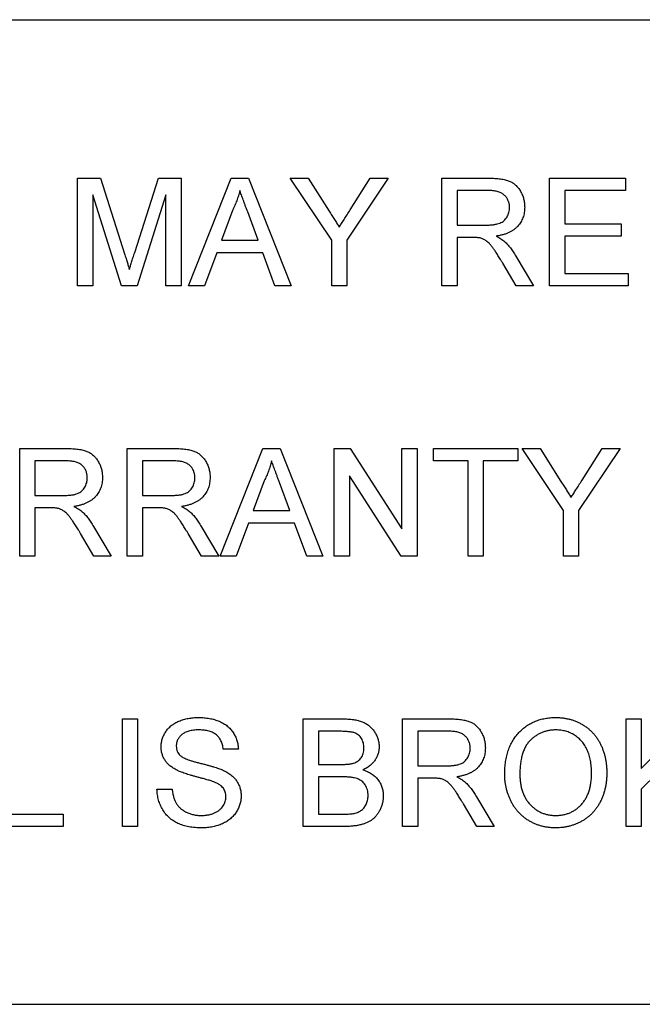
# Model space of a CAD drawing. Header units: millimetres. Extents: x 74 to 405, y 57 to 255.
# Tile 5 of 42: x 185 to 191, y 122 to 132. Entities that reach past the tile are written whole.
import ezdxf

# ---------------------------------------------------------------- set-up
doc = ezdxf.new("R2010")
doc.units = ezdxf.units.MM

msp = doc.modelspace()

# ---------------------------------------------------------------- linework, layer by layer
at = {"color": 7, "linetype": 'Continuous', "lineweight": 25}
for p, q in [((178.2908, 131.6227), (194.8008, 131.6227)), ((185.3649, 130.11), (185.5825, 130.11)), ((185.3649, 129.0827), (185.3649, 130.11)), ((185.5825, 130.11), (185.8125, 129.3891)), ((185.9093, 129.4015), (186.1367, 130.11)), ((186.1367, 130.11), (186.3527, 130.11)), ((186.3527, 130.11), (186.3527, 129.0827)), ((186.4231, 129.0827), (186.8312, 130.11)), ((186.8312, 130.11), (186.9944, 130.11)), ((186.9944, 130.11), (187.4023, 129.0827)), ((187.7898, 129.518), (187.3947, 130.11)), ((187.3947, 130.11), (187.5659, 130.11)), ((187.5659, 130.11), (187.7653, 129.796)), ((188.3298, 130.11), (187.9347, 129.518)), ((187.967, 129.8077), (188.1584, 130.11)), ((188.1584, 130.11), (188.3298, 130.11)), ((188.842, 129.0827), (188.842, 130.11)), ((188.842, 130.11), (189.2878, 130.11)), ((189.8694, 130.11), (190.5938, 130.11)), ((189.8694, 129.0827), (189.8694, 130.11)), ((190.5938, 130.11), (190.5938, 129.9915)), ((189.2931, 129.9915), (188.9869, 129.9915)), ((188.9869, 129.9915), (188.9869, 129.6622)), ((190.0142, 129.9915), (190.0142, 129.6754)), ((190.5938, 129.9915), (190.0142, 129.9915)), ((185.5098, 129.952), (185.5098, 129.0827)), ((185.7825, 129.0827), (185.5098, 129.952)), ((186.2079, 129.952), (185.9338, 129.0827)), ((186.2079, 129.0827), (186.2079, 129.952)), ((186.8423, 129.8018), (186.7372, 129.5173)), ((187.0881, 129.5173), (186.988, 129.7874)), ((188.9869, 129.6622), (189.2621, 129.6622)), ((190.0142, 129.6754), (190.5543, 129.6754)), ((190.5543, 129.6754), (190.5543, 129.5569)), ((186.7372, 129.5173), (187.0881, 129.5173)), ((187.7898, 129.0827), (187.7898, 129.518)), ((187.9347, 129.518), (187.9347, 129.0827)), ((189.1353, 129.5437), (188.9869, 129.5437)), ((188.9869, 129.5437), (188.9869, 129.0827)), ((190.0142, 129.5569), (190.0142, 129.2012)), ((190.5543, 129.5569), (190.0142, 129.5569)), ((186.6938, 129.3988), (186.5767, 129.0827)), ((187.1315, 129.3988), (186.6938, 129.3988)), ((187.2484, 129.0827), (187.1315, 129.3988)), ((189.5479, 129.3663), (189.7165, 129.0827)), ((189.5504, 129.0827), (189.4224, 129.2996)), ((190.0142, 129.2012), (190.6201, 129.2012)), ((190.6201, 129.2012), (190.6201, 129.0827)), ((185.5098, 129.0827), (185.3649, 129.0827)), ((185.9338, 129.0827), (185.7825, 129.0827)), ((186.3527, 129.0827), (186.2079, 129.0827)), ((186.5767, 129.0827), (186.4231, 129.0827)), ((187.4023, 129.0827), (187.2484, 129.0827)), ((187.9347, 129.0827), (187.7898, 129.0827)), ((188.9869, 129.0827), (188.842, 129.0827)), ((189.7165, 129.0827), (189.5504, 129.0827)), ((190.6201, 129.0827), (189.8694, 129.0827)), ((184.8118, 127.5295), (185.2575, 127.5295)), ((184.8118, 126.5022), (184.8118, 127.5295)), ((185.8391, 127.5295), (186.2848, 127.5295)), ((185.8391, 126.5022), (185.8391, 127.5295)), ((186.7261, 126.5022), (187.1342, 127.5295)), ((187.1342, 127.5295), (187.2973, 127.5295)), ((187.2973, 127.5295), (187.7052, 126.5022)), ((187.8147, 127.5295), (187.9678, 127.5295)), ((187.8147, 126.5022), (187.8147, 127.5295)), ((187.9678, 127.5295), (188.4601, 126.7629)), ((188.4601, 127.5295), (188.605, 127.5295)), ((188.4601, 126.7629), (188.4601, 127.5295)), ((188.605, 127.5295), (188.605, 126.5022)), ((188.763, 127.5295), (189.5664, 127.5295)), ((188.763, 127.411), (188.763, 127.5295)), ((189.5664, 127.5295), (189.5664, 127.411)), ((189.6074, 127.5295), (189.7786, 127.5295)), ((190.0025, 126.9375), (189.6074, 127.5295)), ((189.7786, 127.5295), (189.978, 127.2155)), ((190.5425, 127.5295), (190.1474, 126.9375)), ((190.1797, 127.2272), (190.3711, 127.5295)), ((190.3711, 127.5295), (190.5425, 127.5295)), ((185.2629, 127.411), (184.9566, 127.411)), ((184.9566, 127.411), (184.9566, 127.0817)), ((186.2902, 127.411), (185.984, 127.411)), ((185.984, 127.411), (185.984, 127.0817)), ((189.0923, 127.411), (188.763, 127.411)), ((189.0923, 126.5022), (189.0923, 127.411)), ((189.2372, 127.411), (189.2372, 126.5022)), ((189.5664, 127.411), (189.2372, 127.411)), ((187.9596, 127.2688), (187.9596, 126.5022)), ((188.4519, 126.5022), (187.9596, 127.2688)), ((187.1453, 127.2213), (187.0401, 126.9368)), ((187.391, 126.9368), (187.291, 127.2068)), ((184.9566, 127.0817), (185.2318, 127.0817)), ((185.984, 127.0817), (186.2591, 127.0817)), ((184.9566, 126.9632), (184.9566, 126.5022)), ((185.105, 126.9632), (184.9566, 126.9632)), ((186.1323, 126.9632), (185.984, 126.9632)), ((185.984, 126.9632), (185.984, 126.5022)), ((187.0401, 126.9368), (187.391, 126.9368)), ((190.0025, 126.5022), (190.0025, 126.9375)), ((190.1474, 126.9375), (190.1474, 126.5022)), ((185.5176, 126.7858), (185.6862, 126.5022)), ((186.545, 126.7858), (186.7135, 126.5022)), ((186.9967, 126.8183), (186.8796, 126.5022)), ((187.4344, 126.8183), (186.9967, 126.8183)), ((187.5513, 126.5022), (187.4344, 126.8183)), ((185.5201, 126.5022), (185.3921, 126.7191)), ((186.5474, 126.5022), (186.4194, 126.7191)), ((184.9566, 126.5022), (184.8118, 126.5022)), ((185.6862, 126.5022), (185.5201, 126.5022)), ((185.984, 126.5022), (185.8391, 126.5022)), ((186.7135, 126.5022), (186.5474, 126.5022)), ((186.8796, 126.5022), (186.7261, 126.5022)), ((187.7052, 126.5022), (187.5513, 126.5022)), ((187.9596, 126.5022), (187.8147, 126.5022)), ((188.605, 126.5022), (188.4519, 126.5022)), ((189.2372, 126.5022), (189.0923, 126.5022)), ((190.1474, 126.5022), (190.0025, 126.5022)), ((185.793, 124.949), (185.9379, 124.949)), ((185.793, 123.9217), (185.793, 124.949)), ((185.9379, 124.949), (185.9379, 123.9217)), ((187.5184, 124.949), (187.903, 124.949)), ((187.5184, 123.9217), (187.5184, 124.949)), ((188.4667, 124.949), (188.9124, 124.949)), ((188.4667, 123.9217), (188.4667, 124.949)), ((190.6004, 124.949), (190.7452, 124.949)), ((190.6004, 123.9217), (190.6004, 124.949)), ((190.7452, 124.4757), (191.2186, 124.949)), ((190.7452, 124.949), (190.7452, 124.4757)), ((187.859, 124.8305), (187.6632, 124.8305)), ((187.6632, 124.8305), (187.6632, 124.5144)), ((188.9178, 124.8305), (188.6116, 124.8305)), ((188.6116, 124.8305), (188.6116, 124.5012)), ((186.8993, 124.6593), (186.7545, 124.6593)), ((187.6632, 124.5144), (187.875, 124.5144)), ((188.6116, 124.5012), (188.8867, 124.5012)), ((187.8896, 124.3959), (187.6632, 124.3959)), ((187.6632, 124.3959), (187.6632, 124.0402)), ((188.6116, 124.3827), (188.6116, 123.9217)), ((188.7599, 124.3827), (188.6116, 124.3827)), ((190.8957, 124.4278), (190.7452, 124.2773)), ((186.1223, 124.2773), (186.2671, 124.2773)), ((190.7452, 124.2773), (190.7452, 123.9217)), ((189.1725, 124.2053), (189.3411, 123.9217)), ((189.175, 123.9217), (189.047, 124.1386)), ((184.7393, 124.0402), (185.2266, 124.0402)), ((185.2266, 124.0402), (185.2266, 123.9217)), ((187.6632, 124.0402), (187.9063, 124.0402)), ((185.2266, 123.9217), (184.5944, 123.9217)), ((185.9379, 123.9217), (185.793, 123.9217)), ((187.904, 123.9217), (187.5184, 123.9217)), ((188.6116, 123.9217), (188.4667, 123.9217)), ((189.3411, 123.9217), (189.175, 123.9217)), ((190.7452, 123.9217), (190.6004, 123.9217)), ((178.2908, 122.2247), (194.8008, 122.2247))]:
    msp.add_line(p, q, dxfattribs=at)
for points, knots in [([(189.2878, 130.11), (189.2983, 130.11), (189.3186, 130.1098), (189.3481, 130.1087), (189.3756, 130.1062), (189.4011, 130.1036), (189.4248, 130.0996), (189.4465, 130.095), (189.4664, 130.0895), (189.4844, 130.083), (189.5011, 130.0756), (189.5166, 130.0665), (189.5315, 130.0566), (189.5452, 130.0449), (189.5583, 130.0321), (189.5705, 130.0181), (189.5818, 130.0026), (189.5957, 129.9804), (189.6106, 129.9509), (189.623, 129.9132), (189.631, 129.8737), (189.6319, 129.8467), (189.6323, 129.833)], [0, 0, 0, 0, 0.062113, 0.120212, 0.174385, 0.225444, 0.272358, 0.316388, 0.356869, 0.393978, 0.429589, 0.464683, 0.500036, 0.535483, 0.571363, 0.607909, 0.645662, 0.684517, 0.762579, 0.840497, 0.919073, 1, 1, 1, 1]), ([(186.9125, 129.9915), (186.9086, 129.9752), (186.9007, 129.9426), (186.8842, 129.8949), (186.8654, 129.8476), (186.85, 129.8171), (186.8423, 129.8018)], [0, 0, 0, 0, 0.247294, 0.495608, 0.746359, 1, 1, 1, 1]), ([(186.988, 129.7874), (186.9842, 129.7978), (186.9767, 129.8182), (186.9656, 129.8478), (186.9554, 129.876), (186.9454, 129.9022), (186.9364, 129.9269), (186.928, 129.95), (186.9198, 129.9712), (186.9149, 129.9849), (186.9125, 129.9915)], [0, 0, 0, 0, 0.153148, 0.299433, 0.436426, 0.565671, 0.686508, 0.799269, 0.903395, 1, 1, 1, 1]), ([(189.4874, 129.83), (189.4872, 129.8357), (189.4868, 129.847), (189.4849, 129.8636), (189.4811, 129.8793), (189.476, 129.8944), (189.4693, 129.9085), (189.4613, 129.9219), (189.4517, 129.9345), (189.4408, 129.9464), (189.4282, 129.9571), (189.4139, 129.9664), (189.3979, 129.9743), (189.3802, 129.9805), (189.3608, 129.9855), (189.3397, 129.9889), (189.317, 129.9913), (189.3012, 129.9914), (189.2931, 129.9915)], [0, 0, 0, 0, 0.060326, 0.11816, 0.174187, 0.229539, 0.28345, 0.337827, 0.392632, 0.448466, 0.505965, 0.565059, 0.626654, 0.692232, 0.761131, 0.83531, 0.915326, 1, 1, 1, 1]), ([(187.7653, 129.796), (187.7742, 129.782), (187.7915, 129.7549), (187.8167, 129.7155), (187.8401, 129.6785), (187.8552, 129.6546), (187.8625, 129.6431)], [0, 0, 0, 0, 0.27481, 0.532281, 0.77433, 1, 1, 1, 1]), ([(187.8625, 129.6431), (187.8697, 129.6545), (187.8853, 129.6788), (187.9099, 129.7177), (187.9376, 129.7611), (187.9569, 129.7917), (187.967, 129.8077)], [0, 0, 0, 0, 0.207834, 0.444075, 0.707834, 1, 1, 1, 1]), ([(189.2621, 129.6622), (189.2759, 129.6624), (189.3017, 129.6628), (189.3377, 129.6663), (189.3685, 129.6718), (189.3945, 129.6798), (189.4163, 129.6908), (189.4353, 129.7044), (189.4511, 129.7213), (189.4643, 129.7404), (189.4745, 129.7614), (189.4819, 129.7835), (189.4867, 129.8064), (189.4872, 129.822), (189.4874, 129.83)], [0, 0, 0, 0, 0.12886, 0.240892, 0.338044, 0.42012, 0.494058, 0.566095, 0.636805, 0.709148, 0.781942, 0.854285, 0.92617, 1, 1, 1, 1]), ([(189.6323, 129.833), (189.6321, 129.8243), (189.6317, 129.8069), (189.6287, 129.7814), (189.6232, 129.757), (189.6161, 129.7335), (189.6064, 129.7113), (189.5952, 129.6899), (189.5814, 129.6699), (189.5659, 129.6508), (189.5481, 129.6329), (189.5278, 129.6169), (189.5054, 129.6025), (189.4806, 129.5902), (189.4537, 129.5789), (189.4245, 129.5698), (189.3929, 129.5623), (189.3711, 129.5587), (189.3598, 129.5569)], [0, 0, 0, 0, 0.061413, 0.121295, 0.179224, 0.235938, 0.292217, 0.348197, 0.404445, 0.462026, 0.520334, 0.580383, 0.641826, 0.706363, 0.773851, 0.845266, 0.920155, 1, 1, 1, 1]), ([(189.2067, 129.539), (189.2025, 129.5397), (189.193, 129.5414), (189.1768, 129.5426), (189.1572, 129.5437), (189.143, 129.5437), (189.1353, 129.5437)], [0, 0, 0, 0, 0.177495, 0.405226, 0.678388, 1, 1, 1, 1]), ([(189.4224, 129.2996), (189.4178, 129.3072), (189.4089, 129.322), (189.396, 129.3435), (189.3833, 129.3633), (189.3716, 129.382), (189.3604, 129.3992), (189.3496, 129.415), (189.3398, 129.4296), (189.3275, 129.4466), (189.3133, 129.4653), (189.2967, 129.4847), (189.2808, 129.5001), (189.2613, 129.5152), (189.2372, 129.5293), (189.2167, 129.5358), (189.2067, 129.539)], [0, 0, 0, 0, 0.080781, 0.156541, 0.227935, 0.29431, 0.356868, 0.414759, 0.467641, 0.516748, 0.60473, 0.681571, 0.74811, 0.804941, 0.905406, 1, 1, 1, 1]), ([(189.3598, 129.5569), (189.3681, 129.5527), (189.3838, 129.5447), (189.4055, 129.5323), (189.424, 129.5196), (189.4347, 129.5105), (189.4397, 129.5062)], [0, 0, 0, 0, 0.293076, 0.556562, 0.791914, 1, 1, 1, 1]), ([(189.4397, 129.5062), (189.4494, 129.4967), (189.4693, 129.4772), (189.4968, 129.4439), (189.5234, 129.4068), (189.5396, 129.3801), (189.5479, 129.3663)], [0, 0, 0, 0, 0.2295276, 0.4714659, 0.7281863, 1, 1, 1, 1]), ([(185.8125, 129.3891), (185.8151, 129.381), (185.82, 129.3652), (185.8272, 129.3424), (185.8338, 129.3212), (185.8397, 129.3015), (185.8453, 129.2835), (185.8502, 129.267), (185.8548, 129.2522), (185.8576, 129.2428), (185.8588, 129.2383)], [0, 0, 0, 0, 0.162526, 0.314315, 0.454978, 0.584519, 0.704567, 0.813495, 0.911681, 1, 1, 1, 1]), ([(185.8588, 129.2383), (185.8603, 129.2432), (185.8633, 129.2535), (185.8683, 129.2698), (185.8735, 129.2879), (185.8798, 129.3073), (185.8864, 129.3285), (185.8933, 129.3515), (185.9013, 129.3759), (185.9065, 129.3928), (185.9093, 129.4015)], [0, 0, 0, 0, 0.089205, 0.189833, 0.299233, 0.419261, 0.549207, 0.689074, 0.839579, 1, 1, 1, 1]), ([(185.2575, 127.5295), (185.268, 127.5295), (185.2883, 127.5293), (185.3178, 127.5282), (185.3453, 127.5257), (185.3709, 127.5231), (185.3945, 127.5191), (185.4163, 127.5145), (185.4361, 127.509), (185.4541, 127.5025), (185.4708, 127.4951), (185.4863, 127.486), (185.5012, 127.4761), (185.515, 127.4644), (185.528, 127.4516), (185.5402, 127.4376), (185.5515, 127.4221), (185.5654, 127.3999), (185.5803, 127.3704), (185.5927, 127.3327), (185.6007, 127.2932), (185.6016, 127.2662), (185.602, 127.2525)], [0, 0, 0, 0, 0.062113, 0.120212, 0.174385, 0.225444, 0.272358, 0.316388, 0.356869, 0.393978, 0.429589, 0.464683, 0.500036, 0.535483, 0.571363, 0.607909, 0.645662, 0.684517, 0.762579, 0.840497, 0.919073, 1, 1, 1, 1]), ([(186.2848, 127.5295), (186.2953, 127.5295), (186.3156, 127.5293), (186.3451, 127.5282), (186.3726, 127.5257), (186.3982, 127.5231), (186.4219, 127.5191), (186.4436, 127.5145), (186.4634, 127.509), (186.4814, 127.5025), (186.4981, 127.4951), (186.5136, 127.486), (186.5285, 127.4761), (186.5423, 127.4644), (186.5553, 127.4516), (186.5675, 127.4376), (186.5788, 127.4221), (186.5927, 127.3999), (186.6076, 127.3704), (186.62, 127.3327), (186.628, 127.2932), (186.6289, 127.2662), (186.6293, 127.2525)], [0, 0, 0, 0, 0.062113, 0.120212, 0.174385, 0.225444, 0.272358, 0.316388, 0.356869, 0.393978, 0.429589, 0.464683, 0.500036, 0.535483, 0.571363, 0.607909, 0.645662, 0.684517, 0.762579, 0.840497, 0.919073, 1, 1, 1, 1]), ([(185.4571, 127.2494), (185.4569, 127.2552), (185.4566, 127.2665), (185.4546, 127.2831), (185.4508, 127.2988), (185.4457, 127.3139), (185.439, 127.328), (185.431, 127.3414), (185.4215, 127.354), (185.4105, 127.3659), (185.398, 127.3766), (185.3836, 127.3859), (185.3676, 127.3938), (185.3499, 127.4), (185.3305, 127.405), (185.3095, 127.4084), (185.2867, 127.4108), (185.271, 127.4109), (185.2629, 127.411)], [0, 0, 0, 0, 0.0603255, 0.11816, 0.1741867, 0.2295388, 0.2834498, 0.3378265, 0.3926321, 0.4484656, 0.5059654, 0.5650585, 0.6266545, 0.692232, 0.7611311, 0.8353099, 0.9153256, 1, 1, 1, 1]), ([(186.4845, 127.2494), (186.4843, 127.2552), (186.4839, 127.2665), (186.4819, 127.2831), (186.4781, 127.2988), (186.4731, 127.3139), (186.4663, 127.328), (186.4583, 127.3414), (186.4488, 127.354), (186.4378, 127.3659), (186.4253, 127.3766), (186.4109, 127.3859), (186.3949, 127.3938), (186.3772, 127.4), (186.3579, 127.405), (186.3368, 127.4084), (186.314, 127.4108), (186.2983, 127.4109), (186.2902, 127.411)], [0, 0, 0, 0, 0.060326, 0.11816, 0.174187, 0.229539, 0.28345, 0.337827, 0.392632, 0.448466, 0.505965, 0.565059, 0.626654, 0.692232, 0.761131, 0.83531, 0.915326, 1, 1, 1, 1]), ([(187.2154, 127.411), (187.2115, 127.3947), (187.2036, 127.3621), (187.1871, 127.3144), (187.1683, 127.2671), (187.153, 127.2366), (187.1453, 127.2213)], [0, 0, 0, 0, 0.247294, 0.495608, 0.746359, 1, 1, 1, 1]), ([(187.291, 127.2068), (187.2871, 127.2173), (187.2797, 127.2377), (187.2685, 127.2673), (187.2583, 127.2955), (187.2483, 127.3217), (187.2393, 127.3464), (187.231, 127.3695), (187.2228, 127.3907), (187.2178, 127.4044), (187.2154, 127.411)], [0, 0, 0, 0, 0.153148, 0.299433, 0.436426, 0.565671, 0.686508, 0.799269, 0.903395, 1, 1, 1, 1]), ([(185.2318, 127.0817), (185.2456, 127.0819), (185.2714, 127.0823), (185.3074, 127.0858), (185.3382, 127.0913), (185.3642, 127.0993), (185.386, 127.1103), (185.4051, 127.1239), (185.4209, 127.1408), (185.434, 127.1599), (185.4442, 127.1809), (185.4516, 127.203), (185.4564, 127.2259), (185.4569, 127.2415), (185.4571, 127.2494)], [0, 0, 0, 0, 0.12886, 0.240892, 0.338044, 0.42012, 0.494058, 0.566095, 0.636805, 0.709148, 0.781942, 0.854285, 0.92617, 1, 1, 1, 1]), ([(185.602, 127.2525), (185.6018, 127.2437), (185.6014, 127.2264), (185.5984, 127.2009), (185.5929, 127.1765), (185.5858, 127.153), (185.5762, 127.1308), (185.565, 127.1094), (185.5511, 127.0894), (185.5356, 127.0703), (185.5178, 127.0524), (185.4976, 127.0364), (185.4751, 127.022), (185.4503, 127.0097), (185.4234, 126.9984), (185.3942, 126.9892), (185.3627, 126.9818), (185.3408, 126.9782), (185.3295, 126.9764)], [0, 0, 0, 0, 0.061413, 0.121295, 0.179224, 0.235938, 0.292217, 0.348197, 0.404445, 0.462026, 0.520334, 0.580383, 0.641826, 0.706363, 0.773851, 0.845266, 0.920155, 1, 1, 1, 1]), ([(186.2591, 127.0817), (186.2729, 127.0819), (186.2987, 127.0823), (186.3348, 127.0858), (186.3655, 127.0913), (186.3915, 127.0993), (186.4134, 127.1103), (186.4324, 127.1239), (186.4482, 127.1408), (186.4613, 127.1599), (186.4715, 127.1809), (186.4789, 127.203), (186.4837, 127.2259), (186.4842, 127.2415), (186.4845, 127.2494)], [0, 0, 0, 0, 0.12886, 0.240892, 0.338044, 0.42012, 0.494058, 0.566095, 0.636805, 0.709148, 0.781942, 0.854285, 0.92617, 1, 1, 1, 1]), ([(186.6293, 127.2525), (186.6291, 127.2437), (186.6287, 127.2264), (186.6257, 127.2009), (186.6202, 127.1765), (186.6131, 127.153), (186.6035, 127.1308), (186.5923, 127.1094), (186.5784, 127.0894), (186.5629, 127.0703), (186.5451, 127.0524), (186.5249, 127.0364), (186.5024, 127.022), (186.4776, 127.0097), (186.4508, 126.9984), (186.4215, 126.9892), (186.39, 126.9818), (186.3681, 126.9782), (186.3569, 126.9764)], [0, 0, 0, 0, 0.061413, 0.121295, 0.179224, 0.235938, 0.292217, 0.348197, 0.404445, 0.462026, 0.520334, 0.580383, 0.641826, 0.706363, 0.773851, 0.845266, 0.920155, 1, 1, 1, 1]), ([(189.978, 127.2155), (189.9869, 127.2015), (190.0042, 127.1744), (190.0294, 127.135), (190.0528, 127.098), (190.0679, 127.0741), (190.0752, 127.0626)], [0, 0, 0, 0, 0.27481, 0.532281, 0.77433, 1, 1, 1, 1]), ([(190.0752, 127.0626), (190.0824, 127.074), (190.098, 127.0983), (190.1226, 127.1372), (190.1503, 127.1806), (190.1696, 127.2112), (190.1797, 127.2272)], [0, 0, 0, 0, 0.2078342, 0.4440754, 0.7078336, 1, 1, 1, 1]), ([(185.3295, 126.9764), (185.3378, 126.9722), (185.3535, 126.9642), (185.3753, 126.9518), (185.3937, 126.9391), (185.4044, 126.93), (185.4094, 126.9257)], [0, 0, 0, 0, 0.293076, 0.556562, 0.791914, 1, 1, 1, 1]), ([(186.3569, 126.9764), (186.3651, 126.9722), (186.3808, 126.9642), (186.4026, 126.9518), (186.421, 126.9391), (186.4317, 126.93), (186.4367, 126.9257)], [0, 0, 0, 0, 0.293076, 0.556562, 0.791914, 1, 1, 1, 1]), ([(185.1764, 126.9585), (185.1722, 126.9592), (185.1627, 126.9609), (185.1465, 126.962), (185.1269, 126.9632), (185.1127, 126.9632), (185.105, 126.9632)], [0, 0, 0, 0, 0.177495, 0.405226, 0.678388, 1, 1, 1, 1]), ([(185.3921, 126.7191), (185.3875, 126.7267), (185.3786, 126.7415), (185.3657, 126.763), (185.3531, 126.7828), (185.3413, 126.8015), (185.3301, 126.8187), (185.3193, 126.8345), (185.3095, 126.8491), (185.2972, 126.8661), (185.283, 126.8848), (185.2664, 126.9042), (185.2505, 126.9196), (185.231, 126.9347), (185.2069, 126.9488), (185.1864, 126.9553), (185.1764, 126.9585)], [0, 0, 0, 0, 0.080781, 0.156541, 0.227935, 0.29431, 0.356868, 0.414759, 0.467641, 0.516748, 0.60473, 0.681571, 0.74811, 0.804941, 0.905406, 1, 1, 1, 1]), ([(185.4094, 126.9257), (185.4191, 126.9162), (185.439, 126.8967), (185.4665, 126.8634), (185.4931, 126.8263), (185.5093, 126.7996), (185.5176, 126.7858)], [0, 0, 0, 0, 0.229528, 0.471466, 0.728186, 1, 1, 1, 1]), ([(186.2038, 126.9585), (186.1996, 126.9592), (186.19, 126.9609), (186.1739, 126.962), (186.1542, 126.9632), (186.14, 126.9632), (186.1323, 126.9632)], [0, 0, 0, 0, 0.1774947, 0.4052256, 0.6783881, 1, 1, 1, 1]), ([(186.4194, 126.7191), (186.4148, 126.7267), (186.4059, 126.7415), (186.393, 126.763), (186.3804, 126.7828), (186.3687, 126.8015), (186.3574, 126.8187), (186.3467, 126.8345), (186.3368, 126.8491), (186.3246, 126.8661), (186.3103, 126.8848), (186.2937, 126.9042), (186.2779, 126.9196), (186.2584, 126.9347), (186.2342, 126.9488), (186.2137, 126.9553), (186.2038, 126.9585)], [0, 0, 0, 0, 0.080781, 0.156541, 0.227935, 0.29431, 0.356868, 0.414759, 0.467641, 0.516748, 0.60473, 0.681571, 0.74811, 0.804941, 0.905406, 1, 1, 1, 1]), ([(186.4367, 126.9257), (186.4464, 126.9162), (186.4664, 126.8967), (186.4938, 126.8634), (186.5205, 126.8263), (186.5366, 126.7996), (186.545, 126.7858)], [0, 0, 0, 0, 0.229528, 0.471466, 0.728186, 1, 1, 1, 1]), ([(186.1618, 124.6809), (186.1623, 124.6936), (186.1632, 124.7189), (186.1719, 124.7561), (186.1856, 124.7919), (186.2013, 124.8203), (186.2166, 124.8418), (186.2292, 124.8572), (186.2434, 124.8715), (186.2587, 124.8849), (186.2754, 124.897), (186.2931, 124.9085), (186.3123, 124.9184), (186.3394, 124.9309), (186.3755, 124.9435), (186.4211, 124.9544), (186.469, 124.9609), (186.5017, 124.9617), (186.5184, 124.9622)], [0, 0, 0, 0, 0.074995, 0.149165, 0.223664, 0.300412, 0.33957, 0.378921, 0.418096, 0.45823, 0.498427, 0.539708, 0.582216, 0.625824, 0.715481, 0.807384, 0.901634, 1, 1, 1, 1]), ([(186.5184, 124.9622), (186.5367, 124.9618), (186.5722, 124.961), (186.6239, 124.9542), (186.6721, 124.9425), (186.7099, 124.9295), (186.7379, 124.9163), (186.7577, 124.906), (186.7762, 124.8941), (186.7933, 124.8812), (186.8094, 124.8674), (186.824, 124.8522), (186.8376, 124.8363), (186.8537, 124.8134), (186.871, 124.7831), (186.886, 124.7439), (186.8963, 124.7024), (186.8983, 124.6738), (186.8993, 124.6593)], [0, 0, 0, 0, 0.100475, 0.195644, 0.286083, 0.372983, 0.415026, 0.456052, 0.495939, 0.535566, 0.574087, 0.612519, 0.651081, 0.689513, 0.766237, 0.84235, 0.919974, 1, 1, 1, 1]), ([(187.903, 124.949), (187.9125, 124.949), (187.9312, 124.9489), (187.9583, 124.9471), (187.9841, 124.9447), (188.0084, 124.9415), (188.0313, 124.937), (188.0526, 124.9314), (188.0726, 124.9251), (188.097, 124.9153), (188.1251, 124.9004), (188.1552, 124.878), (188.1814, 124.8512), (188.203, 124.8205), (188.2208, 124.7876), (188.2333, 124.7533), (188.2414, 124.7183), (188.2423, 124.6946), (188.2428, 124.6827)], [0, 0, 0, 0, 0.058732, 0.114603, 0.167657, 0.217967, 0.265775, 0.311171, 0.353792, 0.394745, 0.472806, 0.549192, 0.62478, 0.702625, 0.779741, 0.854063, 0.927155, 1, 1, 1, 1]), ([(188.9124, 124.949), (188.9229, 124.9489), (188.9432, 124.9488), (188.9727, 124.9477), (189.0002, 124.9452), (189.0258, 124.9426), (189.0494, 124.9386), (189.0712, 124.934), (189.091, 124.9284), (189.109, 124.9219), (189.1257, 124.9146), (189.1412, 124.9055), (189.1561, 124.8956), (189.1699, 124.8839), (189.1829, 124.8711), (189.1951, 124.857), (189.2064, 124.8416), (189.2203, 124.8194), (189.2352, 124.7899), (189.2476, 124.7522), (189.2556, 124.7127), (189.2565, 124.6857), (189.2569, 124.672)], [0, 0, 0, 0, 0.062113, 0.120212, 0.174385, 0.225444, 0.272358, 0.316388, 0.356869, 0.393978, 0.429589, 0.464683, 0.500036, 0.535483, 0.571363, 0.607909, 0.645662, 0.684517, 0.762579, 0.840497, 0.919073, 1, 1, 1, 1]), ([(189.4413, 124.4218), (189.4417, 124.4424), (189.4424, 124.4825), (189.4489, 124.541), (189.4594, 124.5959), (189.4745, 124.6475), (189.4936, 124.6956), (189.5169, 124.7405), (189.545, 124.7816), (189.5767, 124.8193), (189.6122, 124.8526), (189.65, 124.8822), (189.6905, 124.9069), (189.7334, 124.9273), (189.7789, 124.943), (189.8269, 124.9539), (189.8773, 124.961), (189.9117, 124.9618), (189.9293, 124.9622)], [0, 0, 0, 0, 0.075226, 0.146575, 0.2145, 0.27953, 0.342403, 0.403496, 0.463762, 0.523864, 0.583252, 0.641302, 0.698898, 0.756295, 0.814628, 0.874325, 0.935783, 1, 1, 1, 1]), ([(189.9293, 124.9622), (189.9409, 124.962), (189.9639, 124.9616), (189.9979, 124.9585), (190.0311, 124.9531), (190.0634, 124.9458), (190.0948, 124.9362), (190.1255, 124.9248), (190.1551, 124.9108), (190.1838, 124.895), (190.2113, 124.8774), (190.2371, 124.858), (190.2612, 124.8369), (190.284, 124.8144), (190.3045, 124.7898), (190.3238, 124.7639), (190.3412, 124.7361), (190.3569, 124.7068), (190.3708, 124.6763), (190.3828, 124.6446), (190.393, 124.6119), (190.4016, 124.5782), (190.4078, 124.5435), (190.4127, 124.5078), (190.4153, 124.4711), (190.4157, 124.4463), (190.416, 124.4337)], [0, 0, 0, 0, 0.043099, 0.085587, 0.126908, 0.167967, 0.20845, 0.249025, 0.289281, 0.33001, 0.370598, 0.410466, 0.450033, 0.489688, 0.529116, 0.569037, 0.609703, 0.650759, 0.692509, 0.734219, 0.776707, 0.819552, 0.863351, 0.907839, 0.953334, 1, 1, 1, 1]), ([(186.5242, 124.8437), (186.515, 124.8436), (186.4974, 124.8435), (186.4718, 124.841), (186.4481, 124.8377), (186.4264, 124.8328), (186.4066, 124.8264), (186.3885, 124.8189), (186.3726, 124.8095), (186.3585, 124.799), (186.3463, 124.7874), (186.3359, 124.7752), (186.3266, 124.7627), (186.3194, 124.7493), (186.3135, 124.7354), (186.3097, 124.7208), (186.3071, 124.7058), (186.3068, 124.6956), (186.3067, 124.6903)], [0, 0, 0, 0, 0.091511, 0.177143, 0.257108, 0.331198, 0.400592, 0.465625, 0.526973, 0.585443, 0.641399, 0.695044, 0.746782, 0.796959, 0.847545, 0.897439, 0.947649, 1, 1, 1, 1]), ([(186.7545, 124.6593), (186.7535, 124.6666), (186.7517, 124.681), (186.7473, 124.7019), (186.741, 124.7212), (186.7337, 124.7393), (186.7248, 124.7558), (186.7144, 124.771), (186.7024, 124.7848), (186.6892, 124.7973), (186.6742, 124.8083), (186.6576, 124.8177), (186.6394, 124.8258), (186.6196, 124.8323), (186.5981, 124.8374), (186.5749, 124.8412), (186.5501, 124.8431), (186.533, 124.8435), (186.5242, 124.8437)], [0, 0, 0, 0, 0.0671555, 0.1314033, 0.1927318, 0.2512527, 0.3077037, 0.3626989, 0.4177783, 0.4723044, 0.5278726, 0.58523, 0.6450566, 0.7079524, 0.7744343, 0.8449404, 0.9204036, 1, 1, 1, 1]), ([(188.0979, 124.67), (188.0976, 124.6784), (188.0971, 124.6949), (188.0928, 124.7188), (188.0852, 124.7411), (188.075, 124.7617), (188.0621, 124.78), (188.0467, 124.7958), (188.0282, 124.8077), (188.011, 124.8151), (187.9955, 124.8197), (187.9816, 124.8225), (187.9659, 124.8249), (187.9482, 124.827), (187.9287, 124.8286), (187.9071, 124.8298), (187.8837, 124.8304), (187.8674, 124.8305), (187.859, 124.8305)], [0, 0, 0, 0, 0.076011, 0.148136, 0.217788, 0.286768, 0.354043, 0.418611, 0.483636, 0.55023, 0.586928, 0.629158, 0.677238, 0.730043, 0.788863, 0.85375, 0.92411, 1, 1, 1, 1]), ([(189.112, 124.6689), (189.1119, 124.6747), (189.1115, 124.686), (189.1095, 124.7026), (189.1057, 124.7183), (189.1007, 124.7333), (189.0939, 124.7475), (189.0859, 124.7609), (189.0764, 124.7735), (189.0654, 124.7853), (189.0529, 124.7961), (189.0385, 124.8054), (189.0225, 124.8133), (189.0048, 124.8195), (188.9855, 124.8245), (188.9644, 124.8279), (188.9416, 124.8303), (188.9259, 124.8304), (188.9178, 124.8305)], [0, 0, 0, 0, 0.0603255, 0.11816, 0.1741867, 0.2295388, 0.2834498, 0.3378265, 0.3926321, 0.4484656, 0.5059654, 0.5650585, 0.6266545, 0.692232, 0.7611311, 0.8353099, 0.9153256, 1, 1, 1, 1]), ([(189.9301, 124.8437), (189.9185, 124.8434), (189.8958, 124.843), (189.8622, 124.838), (189.8299, 124.8304), (189.7987, 124.8199), (189.769, 124.806), (189.7405, 124.789), (189.713, 124.7692), (189.687, 124.7463), (189.6627, 124.72), (189.6422, 124.689), (189.6249, 124.654), (189.6105, 124.6151), (189.5995, 124.5721), (189.5919, 124.525), (189.5871, 124.4739), (189.5865, 124.4385), (189.5862, 124.4201)], [0, 0, 0, 0, 0.055943, 0.110382, 0.164048, 0.216759, 0.269601, 0.323009, 0.377581, 0.433449, 0.490922, 0.550625, 0.613117, 0.679861, 0.751358, 0.828261, 0.910795, 1, 1, 1, 1]), ([(190.2711, 124.4347), (190.271, 124.4449), (190.2708, 124.4648), (190.2685, 124.4942), (190.2656, 124.5227), (190.2612, 124.5502), (190.255, 124.5766), (190.2482, 124.6022), (190.2397, 124.6267), (190.23, 124.6502), (190.2192, 124.6726), (190.207, 124.6937), (190.1935, 124.7134), (190.1792, 124.7321), (190.1632, 124.7491), (190.1463, 124.7651), (190.1282, 124.7797), (190.1089, 124.793), (190.0888, 124.805), (190.0679, 124.8153), (190.0465, 124.8243), (190.0243, 124.8312), (190.0016, 124.8367), (189.9784, 124.8409), (189.9544, 124.8431), (189.9382, 124.8435), (189.9301, 124.8437)], [0, 0, 0, 0, 0.0508516, 0.0997525, 0.1474376, 0.1940858, 0.2391709, 0.2833398, 0.3265771, 0.3689363, 0.4105719, 0.4510506, 0.4908769, 0.5300443, 0.5689367, 0.6075779, 0.6464201, 0.6856794, 0.7247986, 0.763513, 0.8021725, 0.8407404, 0.8796494, 0.9190706, 0.9590979, 1, 1, 1, 1]), ([(186.3134, 124.4588), (186.3014, 124.4654), (186.278, 124.478), (186.2466, 124.5005), (186.2201, 124.5255), (186.1987, 124.553), (186.1819, 124.5824), (186.1706, 124.6139), (186.1629, 124.6468), (186.1621, 124.6694), (186.1618, 124.6809)], [0, 0, 0, 0, 0.144805, 0.279512, 0.406394, 0.527502, 0.645393, 0.761885, 0.878942, 1, 1, 1, 1]), ([(186.3067, 124.6903), (186.307, 124.6815), (186.3078, 124.6644), (186.3152, 124.64), (186.3266, 124.6178), (186.3378, 124.6057), (186.3435, 124.5996)], [0, 0, 0, 0, 0.262741, 0.509957, 0.753327, 1, 1, 1, 1]), ([(187.9985, 124.5265), (188.0064, 124.5293), (188.0215, 124.5346), (188.0418, 124.5467), (188.0592, 124.5611), (188.0734, 124.5783), (188.0844, 124.598), (188.0925, 124.6199), (188.0969, 124.6443), (188.0976, 124.6612), (188.0979, 124.67)], [0, 0, 0, 0, 0.1323769, 0.2551949, 0.3737221, 0.4900113, 0.6078124, 0.7311098, 0.8599974, 1, 1, 1, 1]), ([(188.2428, 124.6827), (188.2423, 124.6717), (188.2413, 124.6498), (188.2337, 124.6175), (188.2218, 124.5861), (188.2048, 124.5561), (188.1831, 124.5279), (188.1563, 124.5025), (188.1246, 124.48), (188.1009, 124.4679), (188.0886, 124.4617)], [0, 0, 0, 0, 0.115843, 0.230569, 0.347355, 0.468253, 0.592303, 0.71997, 0.8556, 1, 1, 1, 1]), ([(188.8867, 124.5012), (188.9005, 124.5014), (188.9263, 124.5018), (188.9624, 124.5053), (188.9931, 124.5108), (189.0191, 124.5187), (189.041, 124.5298), (189.06, 124.5433), (189.0758, 124.5603), (189.0889, 124.5794), (189.0991, 124.6004), (189.1065, 124.6225), (189.1113, 124.6454), (189.1118, 124.661), (189.112, 124.6689)], [0, 0, 0, 0, 0.12886, 0.240892, 0.338044, 0.42012, 0.494058, 0.566095, 0.636805, 0.709148, 0.781942, 0.854285, 0.92617, 1, 1, 1, 1]), ([(189.2569, 124.672), (189.2567, 124.6632), (189.2563, 124.6459), (189.2533, 124.6204), (189.2478, 124.596), (189.2407, 124.5725), (189.2311, 124.5503), (189.2199, 124.5289), (189.206, 124.5089), (189.1905, 124.4898), (189.1727, 124.4719), (189.1525, 124.4559), (189.13, 124.4415), (189.1052, 124.4292), (189.0783, 124.4178), (189.0491, 124.4087), (189.0176, 124.4013), (188.9957, 124.3977), (188.9845, 124.3959)], [0, 0, 0, 0, 0.061413, 0.121295, 0.179224, 0.235938, 0.292217, 0.348197, 0.404445, 0.462026, 0.520334, 0.580383, 0.641826, 0.706363, 0.773851, 0.845266, 0.920155, 1, 1, 1, 1]), ([(186.3435, 124.5996), (186.3471, 124.5965), (186.3549, 124.5898), (186.3696, 124.5809), (186.3878, 124.5719), (186.4097, 124.563), (186.4351, 124.554), (186.4641, 124.5447), (186.4968, 124.5355), (186.5322, 124.5267), (186.5679, 124.5178), (186.6019, 124.5089), (186.633, 124.5005), (186.6614, 124.4923), (186.6869, 124.4844), (186.7096, 124.4765), (186.7296, 124.4692), (186.7418, 124.4641), (186.7475, 124.4617)], [0, 0, 0, 0, 0.0327432, 0.0724096, 0.1196115, 0.1746729, 0.2373451, 0.3083524, 0.38763, 0.4747836, 0.5633323, 0.6451362, 0.7202025, 0.7891342, 0.8514971, 0.9073306, 0.9569687, 1, 1, 1, 1]), ([(187.875, 124.5144), (187.8819, 124.5144), (187.8953, 124.5145), (187.9145, 124.5152), (187.9322, 124.5158), (187.9484, 124.5174), (187.9631, 124.5189), (187.9762, 124.521), (187.988, 124.5234), (187.9951, 124.5255), (187.9985, 124.5265)], [0, 0, 0, 0, 0.16698, 0.320807, 0.463135, 0.594248, 0.712367, 0.819455, 0.915752, 1, 1, 1, 1]), ([(186.6713, 124.345), (186.6677, 124.3465), (186.6595, 124.3499), (186.6455, 124.3543), (186.6289, 124.36), (186.6092, 124.366), (186.5867, 124.3722), (186.5613, 124.3793), (186.533, 124.3868), (186.5026, 124.3949), (186.472, 124.403), (186.4427, 124.4112), (186.4158, 124.4194), (186.391, 124.4274), (186.3684, 124.4354), (186.348, 124.4433), (186.3298, 124.4507), (186.3187, 124.4562), (186.3134, 124.4588)], [0, 0, 0, 0, 0.0312, 0.070487, 0.117215, 0.171576, 0.234122, 0.303963, 0.382156, 0.467646, 0.554335, 0.635074, 0.710037, 0.779092, 0.842966, 0.901001, 0.953246, 1, 1, 1, 1]), ([(186.7475, 124.4617), (186.7548, 124.4583), (186.7693, 124.4516), (186.7899, 124.4402), (186.8091, 124.4284), (186.8267, 124.4157), (186.8427, 124.4023), (186.8574, 124.3883), (186.8707, 124.3737), (186.8822, 124.3582), (186.8925, 124.3422), (186.9015, 124.3256), (186.9087, 124.3083), (186.9151, 124.2905), (186.9197, 124.272), (186.9233, 124.2529), (186.9254, 124.2333), (186.9256, 124.22), (186.9257, 124.2133)], [0, 0, 0, 0, 0.074931, 0.147078, 0.216364, 0.282503, 0.346688, 0.408836, 0.469262, 0.528432, 0.587001, 0.644416, 0.702189, 0.759767, 0.81849, 0.877633, 0.93802, 1, 1, 1, 1]), ([(188.0886, 124.4617), (188.0962, 124.4593), (188.111, 124.4547), (188.1324, 124.4462), (188.1524, 124.4365), (188.1712, 124.4256), (188.1885, 124.4135), (188.2045, 124.4), (188.2191, 124.3854), (188.2323, 124.3697), (188.2439, 124.353), (188.2544, 124.3357), (188.263, 124.3176), (188.27, 124.2986), (188.2756, 124.279), (188.2795, 124.2587), (188.2818, 124.2376), (188.2821, 124.2233), (188.2823, 124.216)], [0, 0, 0, 0, 0.070464, 0.137957, 0.203579, 0.267692, 0.330186, 0.391534, 0.452664, 0.513154, 0.573454, 0.632968, 0.692332, 0.751474, 0.812187, 0.872962, 0.93542, 1, 1, 1, 1]), ([(189.928, 124.0271), (189.9402, 124.0274), (189.9642, 124.028), (189.9993, 124.033), (190.0327, 124.0415), (190.0647, 124.0529), (190.0946, 124.0683), (190.1233, 124.0863), (190.1499, 124.1082), (190.175, 124.1329), (190.1976, 124.161), (190.2176, 124.1918), (190.2339, 124.2257), (190.2479, 124.262), (190.2582, 124.3014), (190.2658, 124.3434), (190.2704, 124.3882), (190.2708, 124.419), (190.2711, 124.4347)], [0, 0, 0, 0, 0.061055, 0.119545, 0.176806, 0.232956, 0.288583, 0.344667, 0.401662, 0.46054, 0.520477, 0.581213, 0.643431, 0.707961, 0.775371, 0.846414, 0.921152, 1, 1, 1, 1]), ([(190.416, 124.4337), (190.4157, 124.421), (190.4153, 124.3957), (190.4125, 124.3585), (190.4074, 124.3223), (190.4008, 124.2871), (190.3918, 124.2529), (190.3812, 124.2196), (190.3683, 124.1875), (190.3538, 124.1565), (190.3374, 124.1269), (190.3193, 124.099), (190.2995, 124.0731), (190.2782, 124.0488), (190.2551, 124.0266), (190.2304, 124.0062), (190.2041, 123.9875), (190.1762, 123.971), (190.1472, 123.9565), (190.1177, 123.9436), (190.0876, 123.9327), (190.0569, 123.9238), (190.0256, 123.9171), (189.9938, 123.9121), (189.9614, 123.9092), (189.9396, 123.9087), (189.9286, 123.9085)], [0, 0, 0, 0, 0.04756, 0.093962, 0.139112, 0.183626, 0.227457, 0.270703, 0.313611, 0.35626, 0.398366, 0.439557, 0.480045, 0.519888, 0.559658, 0.599421, 0.639208, 0.679668, 0.72002, 0.759859, 0.79956, 0.839199, 0.878956, 0.918794, 0.959083, 1, 1, 1, 1]), ([(186.7808, 124.2063), (186.7805, 124.2137), (186.7798, 124.2283), (186.7754, 124.2494), (186.767, 124.2687), (186.7561, 124.2871), (186.7409, 124.3038), (186.7218, 124.3193), (186.6982, 124.3333), (186.6806, 124.341), (186.6713, 124.345)], [0, 0, 0, 0, 0.117768, 0.230176, 0.339843, 0.450625, 0.566943, 0.696021, 0.839438, 1, 1, 1, 1]), ([(188.1374, 124.218), (188.1371, 124.2274), (188.1366, 124.2456), (188.1313, 124.272), (188.1226, 124.2965), (188.1104, 124.3187), (188.0954, 124.3386), (188.0773, 124.3556), (188.0562, 124.369), (188.0319, 124.3795), (188.0036, 124.3871), (187.9705, 124.3921), (187.9319, 124.3954), (187.9043, 124.3957), (187.8896, 124.3959)], [0, 0, 0, 0, 0.08014, 0.156281, 0.229406, 0.301799, 0.372743, 0.442668, 0.513321, 0.586548, 0.668323, 0.763677, 0.874081, 1, 1, 1, 1]), ([(188.8313, 124.3779), (188.8272, 124.3787), (188.8176, 124.3804), (188.8014, 124.3815), (188.7818, 124.3827), (188.7676, 124.3827), (188.7599, 124.3827)], [0, 0, 0, 0, 0.177495, 0.405226, 0.678388, 1, 1, 1, 1]), ([(189.047, 124.1386), (189.0424, 124.1462), (189.0335, 124.161), (189.0206, 124.1825), (189.008, 124.2023), (188.9963, 124.221), (188.985, 124.2382), (188.9743, 124.254), (188.9644, 124.2686), (188.9521, 124.2855), (188.9379, 124.3043), (188.9213, 124.3236), (188.9055, 124.3391), (188.886, 124.3542), (188.8618, 124.3683), (188.8413, 124.3748), (188.8313, 124.3779)], [0, 0, 0, 0, 0.080781, 0.156541, 0.227935, 0.29431, 0.356868, 0.414759, 0.467641, 0.516748, 0.60473, 0.681571, 0.74811, 0.804941, 0.905406, 1, 1, 1, 1]), ([(188.9845, 124.3959), (188.9927, 124.3917), (189.0084, 124.3837), (189.0302, 124.3713), (189.0486, 124.3586), (189.0593, 124.3495), (189.0643, 124.3452)], [0, 0, 0, 0, 0.293076, 0.556562, 0.791914, 1, 1, 1, 1]), ([(189.0643, 124.3452), (189.074, 124.3357), (189.0939, 124.3162), (189.1214, 124.2829), (189.148, 124.2458), (189.1642, 124.2191), (189.1725, 124.2053)], [0, 0, 0, 0, 0.229528, 0.471466, 0.728186, 1, 1, 1, 1]), ([(189.9286, 123.9085), (189.9168, 123.9087), (189.8934, 123.9091), (189.8589, 123.9125), (189.8252, 123.9178), (189.7924, 123.9254), (189.7607, 123.9353), (189.7299, 123.9473), (189.7, 123.9613), (189.6713, 123.9775), (189.6439, 123.9956), (189.6181, 124.0154), (189.5939, 124.0368), (189.5718, 124.06), (189.5509, 124.0844), (189.5321, 124.1106), (189.5148, 124.1383), (189.4995, 124.1676), (189.4857, 124.1976), (189.474, 124.2284), (189.4638, 124.2595), (189.4557, 124.2912), (189.4492, 124.3232), (189.4448, 124.3557), (189.4417, 124.3886), (189.4414, 124.4107), (189.4413, 124.4218)], [0, 0, 0, 0, 0.044697, 0.0885336, 0.1314091, 0.1738139, 0.2157145, 0.2572472, 0.298848, 0.3406042, 0.3820294, 0.4229698, 0.4636322, 0.5040475, 0.5445912, 0.5849639, 0.6262652, 0.6679794, 0.7099427, 0.7513819, 0.7926186, 0.8339484, 0.8750081, 0.9164455, 0.9579066, 1, 1, 1, 1]), ([(189.5862, 124.4201), (189.5864, 124.4053), (189.5869, 124.3764), (189.5918, 124.3342), (189.5993, 124.2944), (189.6097, 124.2569), (189.6236, 124.222), (189.6403, 124.1895), (189.6602, 124.1594), (189.683, 124.132), (189.708, 124.1073), (189.7348, 124.0858), (189.7633, 124.0677), (189.7932, 124.0529), (189.8247, 124.0412), (189.8578, 124.0331), (189.8924, 124.028), (189.916, 124.0274), (189.928, 124.0271)], [0, 0, 0, 0, 0.075964, 0.148125, 0.217201, 0.2833, 0.347202, 0.4093, 0.470426, 0.531588, 0.591739, 0.650258, 0.707303, 0.764208, 0.821148, 0.879119, 0.938423, 1, 1, 1, 1]), ([(186.5526, 123.9085), (186.5414, 123.9086), (186.5195, 123.9088), (186.4873, 123.911), (186.4564, 123.9142), (186.427, 123.9189), (186.3989, 123.9251), (186.3723, 123.9325), (186.3469, 123.9411), (186.323, 123.9511), (186.3005, 123.9628), (186.279, 123.9754), (186.2589, 123.9897), (186.2402, 124.0055), (186.2224, 124.0223), (186.2062, 124.0407), (186.1911, 124.0603), (186.1773, 124.0813), (186.1651, 124.1033), (186.1541, 124.126), (186.1448, 124.1495), (186.1373, 124.1737), (186.1309, 124.1986), (186.1266, 124.2242), (186.1233, 124.2505), (186.1226, 124.2683), (186.1223, 124.2773)], [0, 0, 0, 0, 0.052493, 0.102825, 0.151397, 0.198033, 0.242876, 0.285999, 0.327849, 0.368395, 0.407852, 0.446838, 0.485166, 0.523341, 0.561602, 0.59992, 0.638496, 0.677791, 0.71729, 0.756605, 0.796068, 0.835886, 0.875714, 0.916263, 0.95776, 1, 1, 1, 1]), ([(186.2671, 124.2773), (186.2687, 124.2643), (186.2718, 124.2393), (186.2804, 124.2039), (186.2914, 124.1721), (186.3051, 124.1434), (186.3232, 124.1182), (186.3449, 124.0954), (186.3713, 124.0758), (186.4012, 124.0582), (186.4344, 124.0445), (186.4698, 124.0343), (186.5074, 124.0282), (186.5331, 124.0275), (186.5462, 124.0271)], [0, 0, 0, 0, 0.093796, 0.180188, 0.260363, 0.334847, 0.407093, 0.481448, 0.559271, 0.64227, 0.728586, 0.815978, 0.906035, 1, 1, 1, 1]), ([(186.5462, 124.0271), (186.5578, 124.0273), (186.5805, 124.0277), (186.6132, 124.0327), (186.644, 124.0399), (186.6724, 124.0507), (186.6981, 124.0638), (186.7204, 124.0797), (186.7394, 124.0976), (186.7544, 124.118), (186.7661, 124.1393), (186.7747, 124.1613), (186.7798, 124.1837), (186.7805, 124.1988), (186.7808, 124.2063)], [0, 0, 0, 0, 0.105584, 0.205868, 0.300947, 0.393002, 0.480949, 0.562874, 0.641461, 0.717742, 0.791772, 0.862716, 0.931777, 1, 1, 1, 1]), ([(186.9257, 124.2133), (186.9251, 124.1999), (186.9241, 124.1732), (186.9149, 124.1339), (186.9005, 124.0959), (186.8836, 124.0657), (186.8677, 124.0426), (186.8543, 124.026), (186.8394, 124.0106), (186.8234, 123.9961), (186.8062, 123.9826), (186.7877, 123.9701), (186.768, 123.9586), (186.7398, 123.9446), (186.7024, 123.9299), (186.6548, 123.9177), (186.6046, 123.9098), (186.5702, 123.909), (186.5526, 123.9085)], [0, 0, 0, 0, 0.074816, 0.148535, 0.223872, 0.301297, 0.340894, 0.38034, 0.420127, 0.45995, 0.500831, 0.541907, 0.584439, 0.62808, 0.717267, 0.80786, 0.901925, 1, 1, 1, 1]), ([(188.2823, 124.216), (188.2819, 124.2043), (188.2812, 124.1812), (188.2756, 124.1471), (188.266, 124.1143), (188.2529, 124.0833), (188.2372, 124.0547), (188.2194, 124.0292), (188.2, 124.007), (188.1782, 123.9883), (188.1544, 123.9724), (188.1279, 123.9591), (188.0987, 123.9473), (188.0665, 123.9379), (188.031, 123.9305), (187.992, 123.9256), (187.9493, 123.9221), (187.9195, 123.9219), (187.904, 123.9217)], [0, 0, 0, 0, 0.064255, 0.12736, 0.189472, 0.251721, 0.312027, 0.368675, 0.422681, 0.47406, 0.525774, 0.579622, 0.637375, 0.6984, 0.764357, 0.836315, 0.914678, 1, 1, 1, 1]), ([(187.9942, 124.0452), (188.0013, 124.0467), (188.0152, 124.0496), (188.0348, 124.0561), (188.0527, 124.0636), (188.0688, 124.0731), (188.0836, 124.084), (188.0965, 124.0976), (188.1083, 124.1132), (188.1186, 124.1309), (188.1269, 124.1505), (188.1333, 124.1718), (188.1366, 124.1945), (188.1371, 124.2101), (188.1374, 124.218)], [0, 0, 0, 0, 0.088971, 0.172271, 0.250312, 0.324655, 0.397844, 0.473301, 0.551826, 0.634749, 0.721766, 0.810393, 0.903175, 1, 1, 1, 1]), ([(187.9063, 124.0402), (187.916, 124.0404), (187.9337, 124.0406), (187.958, 124.0412), (187.9777, 124.0428), (187.9892, 124.0444), (187.9942, 124.0452)], [0, 0, 0, 0, 0.329395, 0.60519, 0.827887, 1, 1, 1, 1])]:
    msp.add_open_spline(points, degree=3, knots=knots, dxfattribs=at)

doc.saveas('drawing.dxf')
